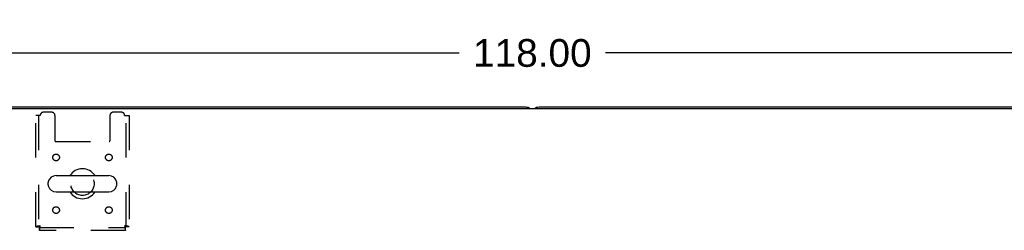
# Model space of a CAD drawing. Header units: inches. Extents: x 0 to 236, y 0 to 153.
# Tile 74 of 95: x 93 to 130, y 125 to 133. Entities that reach past the tile are written whole.
import ezdxf

# ---------------------------------------------------------------- set-up
doc = ezdxf.new("R2010")
doc.units = ezdxf.units.IN
doc.header["$LTSCALE"] = 12.986111
doc.header["$MEASUREMENT"] = 0
doc.linetypes.add('HIDDEN', pattern=[0.2, 0.1, -0.1])
doc.layers.get('0').update_dxf_attribs({"linetype": 'CONTINUOUS'})
doc.layers.add('DEFAULT_2', color=8, linetype='HIDDEN')
doc.layers.add('DIMENSIONS', color=7, linetype='CONTINUOUS')
doc.styles.get("Standard").update_dxf_attribs({"font": 'arial.ttf'})
doc.dimstyles.new('DIMSTYLE_1', dxfattribs={"dimtxt": 1.041667, "dimasz": 1.388889, "dimexe": 0.09, "dimexo": 0.07, "dimgap": 0.0375, "dimtad": 0, "dimtih": 1, "dimtoh": 1, "dimzin": 4, "dimdsep": 46, "dimtxsty": 'Standard', "dimblk": '_FILLED', "dimblk1": '_FILLED', "dimblk2": '_FILLED', "dimcen": 0.09, "dimadec": 3, "dimazin": 1, "dimtfac": 1, "dimtdec": 3, "dimtofl": 0, "dimtmove": 0, "dimatfit": 3, "dimldrblk": '_FILLED', "dimfxl": 0, "dimtolj": 1, "dimtzin": 4, "dimarcsym": 0})

# ---------------------------------------------------------------- blocks, each defined once
blk = doc.blocks.new('_FILLED')
at = {"color": 0, "linetype": 'ByBlock'}
blk.add_solid([(0, 0), (-1, 0.2), (-1, -0.2)], dxfattribs=at)
blk = doc.blocks.new('*D1')
at = {"layer": 'DIMENSIONS', "color": 2, "linetype": 'Continuous'}
for p, q in [((53.113, 130.258), (53.113, 132.825)), ((171.113, 130.258), (171.113, 132.825)), ((53.113, 131.575), (109.368, 131.575)), ((171.113, 131.575), (114.859, 131.575))]:
    blk.add_line(p, q, dxfattribs=at)
at = {"layer": 'DIMENSIONS', "color": 2, "linetype": 'Continuous', "xscale": 1.3888888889, "yscale": 1.3888888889, "zscale": 1.3888888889, "rotation": 180}
blk.add_blockref('_FILLED', (53.113, 131.575), dxfattribs=at)
at = {"layer": 'DIMENSIONS', "color": 2, "linetype": 'Continuous', "xscale": 1.3888888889, "yscale": 1.3888888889, "zscale": 1.3888888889}
blk.add_blockref('_FILLED', (171.113, 131.575), dxfattribs=at)
at = {"layer": 'DIMENSIONS', "color": 2, "linetype": 'Continuous', "insert": (112.113, 132.095), "char_height": 1.0417, "width": 4.44935, "attachment_point": 2, "line_spacing_factor": 0.9}
blk.add_mtext('118.00', dxfattribs=at)

msp = doc.modelspace()

# ---------------------------------------------------------------- linework, layer by layer
at = {"color": 7, "linetype": 'Continuous'}
for p, q in [((170.926, 129.473), (53.238, 129.473)), ((111.863, 129.535), (65.363, 129.535)), ((158.863, 129.535), (112.363, 129.535)), ((93.951, 126.617), (93.951, 126.704)), ((94.251, 126.966), (96.226, 126.966)), ((96.526, 126.617), (96.526, 126.704)), ((94.251, 126.354), (96.226, 126.354))]:
    msp.add_line(p, q, dxfattribs=at)
for centre, radius, start, end in [((111.863, 129.285), 0.25, 48.596, 90), ((112.363, 129.285), 0.25, 90, 131.404), ((95.238, 126.66), 0.562, 32.956, 147.044), ((94.095, 126.704), 0.144, 164.3697, 180), ((94.251, 126.66), 0.306, 90, 164.3697), ((96.226, 126.66), 0.306, 15.6303, 90), ((96.382, 126.704), 0.144, 0, 15.6303), ((94.095, 126.617), 0.144, 180, 195.6303), ((94.251, 126.66), 0.306, 195.6303, 270), ((95.238, 126.66), 0.562, 212.9567, 327.0433), ((96.226, 126.66), 0.306, 270, 344.3697), ((96.382, 126.617), 0.144, 344.3697, 360)]:
    msp.add_arc(centre, radius, start, end, dxfattribs=at)
at = {"layer": 'DEFAULT_2', "color": 8, "linetype": 'HIDDEN'}
for p, q in [((94.082, 129.348), (93.78, 129.348)), ((96.696, 129.348), (96.395, 129.348)), ((93.488, 125.044), (93.488, 129.223)), ((93.655, 129.223), (93.488, 129.223)), ((93.592, 129.223), (93.592, 125.044)), ((94.207, 129.223), (94.207, 128.278)), ((96.27, 129.223), (96.27, 128.278)), ((96.821, 129.223), (96.988, 129.223)), ((96.884, 125.044), (96.884, 129.223)), ((96.988, 129.223), (96.988, 125.044)), ((94.237, 128.248), (96.24, 128.248)), ((93.488, 125.044), (93.592, 125.044)), ((93.622, 124.91), (93.622, 125.014)), ((93.622, 125.014), (96.854, 125.014)), ((96.854, 124.91), (93.622, 124.91)), ((96.854, 124.91), (96.854, 125.014)), ((96.988, 125.044), (96.884, 125.044))]:
    msp.add_line(p, q, dxfattribs=at)
for points in [[(93.655, 125.077), (93.637, 125.075), (93.618, 125.073), (93.6, 125.07), (93.583, 125.068), (93.566, 125.066), (93.551, 125.063), (93.537, 125.061), (93.525, 125.059), (93.514, 125.056), (93.505, 125.054), (93.498, 125.052), (93.493, 125.049), (93.489, 125.047), (93.488, 125.044)], [(93.655, 125.077), (93.648, 125.075), (93.641, 125.073), (93.635, 125.07), (93.628, 125.068), (93.622, 125.066), (93.616, 125.063), (93.611, 125.061), (93.606, 125.059), (93.602, 125.056), (93.599, 125.054), (93.596, 125.052), (93.594, 125.049), (93.593, 125.047), (93.592, 125.044)], [(93.622, 124.91), (93.625, 124.912), (93.627, 124.915), (93.629, 124.92), (93.632, 124.927), (93.634, 124.936), (93.636, 124.947), (93.639, 124.959), (93.641, 124.973), (93.644, 124.989), (93.646, 125.005), (93.648, 125.022), (93.651, 125.04), (93.653, 125.059), (93.655, 125.077)], [(93.622, 125.014), (93.625, 125.015), (93.627, 125.016), (93.629, 125.018), (93.632, 125.021), (93.634, 125.024), (93.636, 125.028), (93.639, 125.033), (93.641, 125.038), (93.644, 125.044), (93.646, 125.05), (93.648, 125.057), (93.651, 125.063), (93.653, 125.07), (93.655, 125.077)], [(96.988, 125.044), (96.987, 125.047), (96.984, 125.049), (96.979, 125.052), (96.972, 125.054), (96.963, 125.056), (96.952, 125.059), (96.939, 125.061), (96.925, 125.063), (96.91, 125.066), (96.894, 125.068), (96.876, 125.07), (96.858, 125.073), (96.84, 125.075), (96.821, 125.077)], [(96.821, 125.077), (96.824, 125.07), (96.826, 125.063), (96.828, 125.057), (96.831, 125.05), (96.833, 125.044), (96.835, 125.038), (96.838, 125.033), (96.84, 125.028), (96.843, 125.024), (96.845, 125.021), (96.847, 125.018), (96.85, 125.016), (96.852, 125.015), (96.854, 125.014)], [(96.884, 125.044), (96.884, 125.047), (96.883, 125.049), (96.881, 125.052), (96.878, 125.054), (96.875, 125.056), (96.871, 125.059), (96.866, 125.061), (96.861, 125.063), (96.855, 125.066), (96.849, 125.068), (96.842, 125.07), (96.835, 125.073), (96.828, 125.075), (96.821, 125.077)], [(96.821, 125.077), (96.824, 125.059), (96.826, 125.04), (96.828, 125.022), (96.831, 125.005), (96.833, 124.989), (96.835, 124.973), (96.838, 124.959), (96.84, 124.947), (96.843, 124.936), (96.845, 124.927), (96.847, 124.92), (96.85, 124.915), (96.852, 124.912), (96.854, 124.91)]]:
    msp.add_lwpolyline(points, dxfattribs=at)
for centre, radius in [((94.249, 127.65), 0.125), ((96.228, 127.65), 0.125), ((95.238, 126.66), 0.438), ((94.249, 125.671), 0.125), ((96.228, 125.671), 0.125)]:
    msp.add_circle(centre, radius, dxfattribs=at)
for centre, radius, start, end in [((93.78, 129.223), 0.125, 90, 180), ((94.082, 129.223), 0.125, 0, 90), ((96.395, 129.223), 0.125, 90, 180), ((96.696, 129.223), 0.125, 0, 90), ((94.237, 128.278), 0.03, 180, 270), ((96.24, 128.278), 0.03, 270, 360)]:
    msp.add_arc(centre, radius, start, end, dxfattribs=at)

# ---------------------------------------------------------------- dimensions: what is measured, and where the dimension line sits
at = {"layer": 'DIMENSIONS', "color": 2, "linetype": 'Continuous'}
dim = msp.add_linear_dim(base=(171.113, 131.575), p1=(53.113, 130.188), p2=(171.113, 130.188), dimstyle='DIMSTYLE_1', dxfattribs=at)
dim.commit()
dim.dimension.update_dxf_attribs({"geometry": '*D1', "text_midpoint": (112.157, 131.569), "dimtype": 160})

doc.saveas('drawing.dxf')
